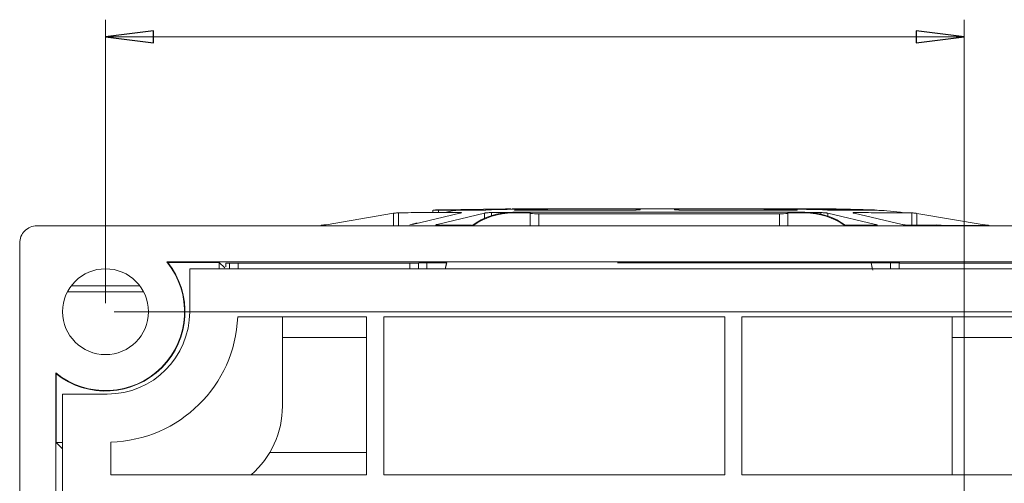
# Model space of a CAD drawing. Header units: millimetres. Extents: x -420 to 420, y -297 to 297.
# Tile 95 of 146: x 126 to 183, y -3 to 24. Entities that reach past the tile are written whole.
import ezdxf

# ---------------------------------------------------------------- set-up
doc = ezdxf.new("R2010")
doc.units = ezdxf.units.MM
doc.header["$MEASUREMENT"] = 0
doc.layers.add('layer 1', color=7, linetype='Continuous')

msp = doc.modelspace()

# ---------------------------------------------------------------- linework, layer by layer
at = {"layer": 'layer 1', "lineweight": 9}
for points in [[(130.9808, 7.4975), (130.9808, 7.4975), (130.9808, 24.0118), (130.9808, 24.0118)], [(180.9808, -160.5025), (180.9808, -160.5025), (180.9808, 24.0118), (180.9808, 24.0118)], [(130.9808, 23.0118), (130.9808, 23.0118), (130.9808, 23.0118), (130.9808, 23.0118)], [(130.9808, 23.0118), (130.9808, 23.0118), (180.9808, 23.0118), (180.9808, 23.0118)], [(180.9808, 23.0118), (180.9808, 23.0118), (180.9808, 23.0118), (180.9808, 23.0118)], [(143.8357, 12.0657), (143.8357, 12.0657), (147.7482, 12.7328), (147.7482, 12.7328)], [(147.7482, 11.9975), (147.7482, 11.9975), (147.7482, 12.7328), (147.7482, 12.7328)], [(148.0484, 12.7644), (148.0484, 12.7644), (148.0484, 11.9975), (148.0484, 11.9975)], [(151.6123, 12.7423), (151.6123, 12.7423), (148.8623, 12.078), (148.8623, 12.078)], [(150.0342, 12.9138), (150.0342, 12.9138), (150.0355, 12.9137), (150.0355, 12.9137)], [(150.0355, 12.9137), (150.0355, 12.9137), (150.0355, 12.7703), (150.0355, 12.7703)], [(150.0643, 12.9151), (150.0643, 12.9151), (150.0624, 12.9152), (150.0624, 12.9152)], [(153.0459, 12.7441), (153.0459, 12.7441), (150.2935, 12.0799), (150.2935, 12.0799)], [(150.3608, 12.9294), (150.3608, 12.9294), (154.294, 12.9937), (154.294, 12.9937)], [(150.3608, 12.9294), (150.3608, 12.9294), (150.3608, 12.7709), (150.3608, 12.7709)], [(151.6262, 12.7447), (151.6262, 12.7447), (151.6262, 12.7729), (151.6262, 12.7729)], [(154.7034, 12.7975), (153.8377, 12.7975), (152.9954, 12.5168), (152.3027, 11.9975)], [(154.7102, 12.7544), (153.8694, 12.7544), (153.0499, 12.4896), (152.3681, 11.9975)], [(152.9914, 12.9724), (152.9914, 12.9724), (154.2624, 12.9936), (154.2624, 12.9936)], [(153.0459, 12.4382), (153.0459, 12.4382), (153.0459, 12.7441), (153.0459, 12.7441)], [(156.2091, 12.9939), (156.2091, 12.9939), (153.448, 12.9325), (153.448, 12.9325)], [(153.4498, 12.7745), (153.4498, 12.7745), (154.5916, 12.7752), (154.5916, 12.7752)], [(153.4498, 12.7745), (153.4498, 12.7745), (153.4498, 12.5961), (153.4498, 12.5961)], [(154.7034, 12.7975), (154.7034, 12.7975), (154.7102, 12.7544), (154.7102, 12.7544)], [(171.7032, 12.7975), (171.7032, 12.7975), (154.7034, 12.7975), (154.7034, 12.7975)], [(155.7102, 12.7544), (155.7102, 12.7544), (154.7102, 12.7544), (154.7102, 12.7544)], [(157.6517, 12.994), (157.6517, 12.994), (154.884, 12.9332), (154.884, 12.9332)], [(155.7102, 12.7544), (155.7102, 12.7544), (155.7101, 11.9975), (155.7101, 11.9975)], [(155.7155, 12.7213), (155.7155, 12.7213), (155.7102, 12.7544), (155.7102, 12.7544)], [(155.7153, 11.9975), (155.7153, 11.9975), (155.7155, 12.7213), (155.7155, 12.7213)], [(155.7155, 12.7213), (155.8824, 12.7048), (156.0503, 12.6993), (156.2181, 12.7047)], [(156.2181, 12.7047), (156.2181, 12.7047), (156.2179, 11.9975), (156.2179, 11.9975)], [(170.2179, 12.7047), (170.2179, 12.7047), (156.2181, 12.7047), (156.2181, 12.7047)], [(162.0972, 12.9941), (162.0972, 12.9941), (162.1177, 12.9339), (162.1177, 12.9339)], [(164.097, 12.9941), (164.097, 12.9941), (164.1176, 12.9339), (164.1176, 12.9339)], [(168.3825, 12.9939), (168.3825, 12.9939), (171.1792, 12.932), (171.1792, 12.932)], [(169.9299, 12.9938), (169.9299, 12.9938), (172.7267, 12.9312), (172.7267, 12.9312)], [(170.2177, 11.9975), (170.2177, 11.9975), (170.2179, 12.7047), (170.2179, 12.7047)], [(170.2179, 12.7047), (170.3838, 12.6991), (170.55, 12.7046), (170.7152, 12.7213)], [(171.71, 12.7544), (171.71, 12.7544), (170.71, 12.7544), (170.71, 12.7544)], [(170.7152, 12.7213), (170.7152, 12.7213), (170.71, 12.7544), (170.71, 12.7544)], [(170.7152, 12.7213), (170.7152, 12.7213), (170.7151, 11.9975), (170.7151, 11.9975)], [(171.6789, 12.9935), (171.6789, 12.9935), (175.6121, 12.9275), (175.6121, 12.9275)], [(171.6896, 12.9934), (171.6896, 12.9934), (171.8184, 12.9912), (171.8184, 12.9912)], [(174.1036, 11.9975), (173.4111, 12.5168), (172.5688, 12.7976), (171.7032, 12.7975)], [(171.71, 12.7544), (171.71, 12.7544), (171.7032, 12.7975), (171.7032, 12.7975)], [(174.0518, 11.9975), (173.3702, 12.4896), (172.5508, 12.7545), (171.71, 12.7544)], [(171.8285, 12.7721), (171.8285, 12.7721), (172.6327, 12.7713), (172.6327, 12.7713)], [(172.6327, 12.6881), (172.6327, 12.6881), (172.6327, 12.7713), (172.6327, 12.7713)], [(173.0367, 12.7405), (173.0367, 12.7405), (175.8181, 12.0753), (175.8181, 12.0753)], [(173.0367, 12.7405), (173.0367, 12.7405), (173.0367, 12.5688), (173.0367, 12.5688)], [(174.5842, 12.7384), (174.5842, 12.7384), (177.3656, 12.0732), (177.3656, 12.0732)], [(177.9273, 12.0317), (177.9273, 12.0317), (177.9273, 12.7594), (177.9273, 12.7594)], [(178.2247, 12.7272), (178.2247, 12.7272), (182.1372, 12.0593), (182.1372, 12.0593)], [(178.2247, 12.7272), (178.2247, 12.7272), (178.2247, 12.0313), (178.2247, 12.0313)], [(149.1238, 12.1721), (149.1238, 12.1721), (148.6904, 12.0679), (148.6904, 12.0679)], [(180.0381, 11.9976), (180.0381, 11.9976), (179.3445, 12.0556), (179.3445, 12.0556)], [(182.1372, 11.9975), (182.1372, 11.9975), (182.1372, 12.0593), (182.1372, 12.0593)], [(126.9808, 11.9975), (126.9808, 11.9975), (189.9808, 11.9975), (189.9808, 11.9975)], [(143.5141, 12.0249), (143.5141, 12.0249), (143.5146, 12.0248), (143.5146, 12.0248)], [(143.5381, 12.0269), (143.5381, 12.0269), (143.5373, 12.0269), (143.5373, 12.0269)], [(150.3118, 12.0373), (150.3118, 12.0373), (152.2831, 12.0378), (152.2831, 12.0378)], [(174.0714, 12.0348), (174.0714, 12.0348), (175.8044, 12.0338), (175.8044, 12.0338)], [(125.9808, -164.0025), (125.9808, -164.0025), (125.9808, 10.9975), (125.9808, 10.9975)], [(134.5516, 9.8975), (134.5516, 9.8975), (188.8808, 9.8975), (188.8808, 9.8975)], [(134.604, 9.8724), (134.604, 9.8724), (134.5516, 9.8975), (134.5516, 9.8975)], [(137.606, 9.8724), (137.606, 9.8724), (134.604, 9.8724), (134.604, 9.8724)], [(137.9244, 9.5539), (137.9244, 9.5539), (137.606, 9.8724), (137.606, 9.8724)], [(137.606, 9.4975), (137.606, 9.4975), (137.606, 9.8724), (137.606, 9.8724)], [(149.2308, 9.8336), (149.2308, 9.8336), (137.9808, 9.8336), (137.9808, 9.8336)], [(137.9808, 9.8336), (137.9808, 9.8336), (137.9808, 9.6104), (137.9808, 9.6104)], [(138.2015, 9.4975), (138.2015, 9.4975), (138.2015, 9.8336), (138.2015, 9.8336)], [(138.7041, 9.8336), (138.7041, 9.8336), (138.7041, 9.4975), (138.7041, 9.4975)], [(148.704, 9.4975), (148.704, 9.4975), (148.704, 9.8336), (148.704, 9.8336)], [(149.2013, 9.8336), (149.2013, 9.8336), (149.2013, 9.4975), (149.2013, 9.4975)], [(149.2308, 9.8336), (149.2308, 9.8336), (149.2308, 9.8389), (149.2308, 9.8389)], [(149.2308, 9.8389), (149.2308, 9.8389), (150.8584, 9.8389), (150.8584, 9.8389)], [(149.6935, 9.8389), (149.6935, 9.8389), (149.6935, 9.4975), (149.6935, 9.4975)], [(160.789, 9.8389), (160.789, 9.8389), (177.2308, 9.8389), (177.2308, 9.8389)], [(176.6931, 9.4975), (176.6931, 9.4975), (176.6931, 9.8389), (176.6931, 9.8389)], [(177.1957, 9.8389), (177.1957, 9.8389), (177.1957, 9.4975), (177.1957, 9.4975)], [(177.2036, 9.4975), (177.2036, 9.4975), (177.2036, 9.8389), (177.2036, 9.8389)], [(177.2308, 9.8389), (177.2308, 9.8389), (177.2308, 9.8336), (177.2308, 9.8336)], [(188.4808, 9.8336), (188.4808, 9.8336), (177.2308, 9.8336), (177.2308, 9.8336)], [(135.8808, 6.9975), (135.8808, 6.9975), (135.8808, 9.4975), (135.8808, 9.4975)], [(188.6808, 9.4975), (188.6808, 9.4975), (135.8808, 9.4975), (135.8808, 9.4975)], [(133.1956, 8.1572), (133.1956, 8.1572), (128.7661, 8.1572), (128.7661, 8.1572)], [(128.9808, 8.4975), (128.9808, 8.4975), (132.9808, 8.4975), (132.9808, 8.4975)], [(131.0808, 2.1975), (133.7318, 2.1975), (135.8808, 4.3465), (135.8808, 6.9975)], [(131.4808, 6.9975), (131.4808, 6.9975), (213.9808, 6.9975), (213.9808, 6.9975)], [(131.2808, -0.5999), (135.2828, -0.4945), (138.5169, 2.6973), (138.6749, 6.6975)], [(146.1808, 6.6975), (146.1808, 6.6975), (138.6749, 6.6975), (138.6749, 6.6975)], [(141.2808, 6.6975), (141.2808, 6.6975), (141.2808, 1.4975), (141.2808, 1.4975)], [(146.1808, 6.6975), (146.1808, 6.6975), (146.1808, -2.5025), (146.1808, -2.5025)], [(167.0369, 6.6975), (167.0369, 6.6975), (147.1808, 6.6975), (147.1808, 6.6975)], [(147.1808, 6.6975), (147.1808, 6.6975), (147.1808, -2.5025), (147.1808, -2.5025)], [(167.0369, -2.5025), (167.0369, -2.5025), (167.0369, 6.6975), (167.0369, 6.6975)], [(185.8808, 6.6975), (185.8808, 6.6975), (168.0369, 6.6975), (168.0369, 6.6975)], [(168.0369, -2.5025), (168.0369, -2.5025), (168.0369, 6.6975), (168.0369, 6.6975)], [(180.2808, -2.5025), (180.2808, -2.5025), (180.2808, 6.6975), (180.2808, 6.6975)], [(141.2808, 5.4975), (141.2808, 5.4975), (146.1808, 5.4975), (146.1808, 5.4975)], [(180.2808, 5.4975), (180.2808, 5.4975), (185.8808, 5.4975), (185.8808, 5.4975)], [(128.0808, -17.0025), (128.0808, -17.0025), (128.0808, 3.4268), (128.0808, 3.4268)], [(128.0808, 3.4268), (128.0808, 3.4268), (128.106, 3.3744), (128.106, 3.3744)], [(128.106, 3.3744), (128.106, 3.3744), (128.106, -0.6276), (128.106, -0.6276)], [(128.4808, 2.1975), (128.4808, 2.1975), (131.0808, 2.1975), (131.0808, 2.1975)], [(128.4808, 2.1975), (128.4808, 2.1975), (128.4808, -162.5025), (128.4808, -162.5025)], [(139.4579, -2.5025), (140.6159, -1.4959), (141.2808, -0.0368), (141.2808, 1.4975)], [(128.106, -0.6276), (128.106, -0.6276), (128.4808, -1.0025), (128.4808, -1.0025)], [(128.106, -0.6276), (128.106, -0.6276), (128.4808, -0.6276), (128.4808, -0.6276)], [(131.2808, -0.5999), (131.2808, -0.5999), (131.2808, -2.5025), (131.2808, -2.5025)], [(140.543, -1.2), (140.543, -1.2), (146.1808, -1.2), (146.1808, -1.2)], [(146.1808, -2.5025), (146.1808, -2.5025), (131.2808, -2.5025), (131.2808, -2.5025)], [(167.0369, -2.5025), (167.0369, -2.5025), (147.1808, -2.5025), (147.1808, -2.5025)], [(185.8808, -2.5025), (185.8808, -2.5025), (168.0369, -2.5025), (168.0369, -2.5025)]]:
    msp.add_open_spline(points, degree=3, dxfattribs=at)
at = {"layer": 'layer 1'}
for points in [[(133.7808, 23.3618), (133.7808, 23.3618), (133.7808, 22.6618), (133.7808, 22.6618), (133.7808, 22.6618), (133.7808, 22.6618), (130.9808, 23.0118), (130.9808, 23.0118), (130.9808, 23.0118), (130.9808, 23.0118), (133.7808, 23.3618), (133.7808, 23.3618)], [(178.1808, 22.6618), (178.1808, 22.6618), (178.1808, 23.3618), (178.1808, 23.3618), (178.1808, 23.3618), (178.1808, 23.3618), (180.9808, 23.0118), (180.9808, 23.0118), (180.9808, 23.0118), (180.9808, 23.0118), (178.1808, 22.6618), (178.1808, 22.6618)]]:
    msp.add_open_spline(points, degree=3, knots=[0, 0, 0, 0, 0.25, 0.25, 0.25, 0.25, 0.5, 0.5, 0.5, 0.5, 1, 1, 1, 1], dxfattribs=at)
at = {"layer": 'layer 1', "lineweight": 9}
for points, knots in [([(133.7808, 23.3618), (133.7808, 23.3618), (133.7808, 22.6618), (133.7808, 22.6618), (133.7808, 22.6618), (133.7808, 22.6618), (130.9808, 23.0118), (130.9808, 23.0118)], [0, 0, 0, 0, 0.3333333, 0.3333333, 0.3333333, 0.3333333, 1, 1, 1, 1]), ([(178.1808, 22.6618), (178.1808, 22.6618), (178.1808, 23.3618), (178.1808, 23.3618), (178.1808, 23.3618), (178.1808, 23.3618), (180.9808, 23.0118), (180.9808, 23.0118)], [0, 0, 0, 0, 0.3333333, 0.3333333, 0.3333333, 0.3333333, 1, 1, 1, 1]), ([(147.7482, 12.7328), (147.7695, 12.7352), (147.7907, 12.7376), (147.8116, 12.7399), (147.8116, 12.7399), (147.8316, 12.742), (147.8512, 12.7441), (147.87, 12.746), (147.87, 12.746), (147.9052, 12.7497), (147.9374, 12.7529), (147.9647, 12.7557), (147.9647, 12.7557), (147.9897, 12.7583), (148.0105, 12.7605), (148.0239, 12.7619), (148.0239, 12.7619), (148.0362, 12.7631), (148.0423, 12.7638), (148.0484, 12.7644)], [0, 0, 0, 0, 0.1666667, 0.1666667, 0.1666667, 0.1666667, 0.3333333, 0.3333333, 0.3333333, 0.3333333, 0.5, 0.5, 0.5, 0.5, 0.6666667, 0.6666667, 0.6666667, 0.6666667, 1, 1, 1, 1]), ([(148.0484, 12.7644), (148.1555, 12.7651), (148.2627, 12.7659), (148.4443, 12.7666), (148.4443, 12.7666), (148.626, 12.7673), (148.8821, 12.768), (149.1856, 12.7687), (149.1856, 12.7687), (149.4892, 12.7694), (149.8401, 12.7701), (150.2547, 12.7708), (150.2547, 12.7708), (150.6694, 12.7715), (151.1478, 12.7722), (151.6262, 12.7729)], [0, 0, 0, 0, 0.2, 0.2, 0.2, 0.2, 0.4, 0.4, 0.4, 0.4, 0.6, 0.6, 0.6, 0.6, 1, 1, 1, 1]), ([(150.0624, 12.9152), (150.0667, 12.9164), (150.071, 12.9176), (150.0846, 12.9188), (150.0846, 12.9188), (150.0982, 12.92), (150.1212, 12.9211), (150.1491, 12.9223), (150.1491, 12.9223), (150.1771, 12.9235), (150.21, 12.9247), (150.2461, 12.9259), (150.2461, 12.9259), (150.2822, 12.9271), (150.3215, 12.9283), (150.3608, 12.9294)], [0, 0, 0, 0, 0.2, 0.2, 0.2, 0.2, 0.4, 0.4, 0.4, 0.4, 0.6, 0.6, 0.6, 0.6, 1, 1, 1, 1]), ([(150.0643, 12.9151), (150.1619, 12.9154), (150.2595, 12.9157), (150.4145, 12.916), (150.4145, 12.916), (150.5696, 12.9163), (150.782, 12.9166), (151.0309, 12.9169), (151.0309, 12.9169), (151.2799, 12.9172), (151.5654, 12.9175), (151.9004, 12.9178), (151.9004, 12.9178), (152.2354, 12.9181), (152.62, 12.9183), (153.0045, 12.9186)], [0, 0, 0, 0, 0.2, 0.2, 0.2, 0.2, 0.4, 0.4, 0.4, 0.4, 0.6, 0.6, 0.6, 0.6, 1, 1, 1, 1]), ([(151.6122, 12.9153), (151.5734, 12.9135), (151.5345, 12.9117), (151.4969, 12.9093), (151.4969, 12.9093), (151.1942, 12.89), (150.9683, 12.8308), (150.7425, 12.7715)], [0, 0, 0, 0, 0.3333333, 0.3333333, 0.3333333, 0.3333333, 1, 1, 1, 1]), ([(151.6262, 12.7729), (151.6451, 12.7723), (151.6641, 12.7717), (151.677, 12.7705), (151.677, 12.7705), (151.6912, 12.7692), (151.6982, 12.7671), (151.699, 12.7646), (151.699, 12.7646), (151.6998, 12.7619), (151.6933, 12.7587), (151.6799, 12.7552), (151.6799, 12.7552), (151.6727, 12.7533), (151.6636, 12.7513), (151.6523, 12.7492), (151.6523, 12.7492), (151.6405, 12.747), (151.6264, 12.7446), (151.6123, 12.7423)], [0, 0, 0, 0, 0.1666667, 0.1666667, 0.1666667, 0.1666667, 0.3333333, 0.3333333, 0.3333333, 0.3333333, 0.5, 0.5, 0.5, 0.5, 0.6666667, 0.6666667, 0.6666667, 0.6666667, 1, 1, 1, 1]), ([(153.448, 12.9325), (153.4324, 12.9319), (153.4169, 12.9313), (153.3998, 12.9308), (153.3998, 12.9308), (153.3826, 12.9302), (153.3639, 12.9296), (153.3444, 12.929), (153.3444, 12.929), (153.325, 12.9285), (153.3048, 12.9279), (153.2843, 12.9273), (153.2843, 12.9273), (153.2638, 12.9267), (153.2429, 12.9261), (153.2221, 12.9256), (153.2221, 12.9256), (153.2013, 12.925), (153.1806, 12.9244), (153.1604, 12.9238), (153.1604, 12.9238), (153.1403, 12.9233), (153.1207, 12.9227), (153.102, 12.9221), (153.102, 12.9221), (153.0832, 12.9215), (153.0653, 12.9209), (153.0492, 12.9204), (153.0492, 12.9204), (153.0331, 12.9198), (153.0188, 12.9192), (153.0045, 12.9186)], [0, 0, 0, 0, 0.1111111, 0.1111111, 0.1111111, 0.1111111, 0.2222222, 0.2222222, 0.2222222, 0.2222222, 0.3333333, 0.3333333, 0.3333333, 0.3333333, 0.4444444, 0.4444444, 0.4444444, 0.4444444, 0.5555556, 0.5555556, 0.5555556, 0.5555556, 0.6666667, 0.6666667, 0.6666667, 0.6666667, 0.7777778, 0.7777778, 0.7777778, 0.7777778, 1, 1, 1, 1]), ([(153.0459, 12.7441), (153.0618, 12.7464), (153.0776, 12.7487), (153.0952, 12.7509), (153.0952, 12.7509), (153.112, 12.753), (153.1304, 12.755), (153.1496, 12.7568), (153.1496, 12.7568), (153.1854, 12.7604), (153.2239, 12.7635), (153.2626, 12.7662), (153.2626, 12.7662), (153.2982, 12.7686), (153.3339, 12.7707), (153.3664, 12.7721), (153.3664, 12.7721), (153.396, 12.7733), (153.4229, 12.7739), (153.4498, 12.7745)], [0, 0, 0, 0, 0.1666667, 0.1666667, 0.1666667, 0.1666667, 0.3333333, 0.3333333, 0.3333333, 0.3333333, 0.5, 0.5, 0.5, 0.5, 0.6666667, 0.6666667, 0.6666667, 0.6666667, 1, 1, 1, 1]), ([(154.294, 12.9937), (154.3294, 12.9938), (154.3648, 12.9938), (154.3979, 12.9939), (154.3979, 12.9939), (154.4311, 12.994), (154.462, 12.994), (154.4893, 12.9941), (154.4893, 12.9941), (154.5165, 12.9942), (154.5401, 12.9942), (154.5566, 12.9943), (154.5566, 12.9943), (154.573, 12.9944), (154.5823, 12.9945), (154.5916, 12.9945)], [0, 0, 0, 0, 0.2, 0.2, 0.2, 0.2, 0.4, 0.4, 0.4, 0.4, 0.6, 0.6, 0.6, 0.6, 1, 1, 1, 1]), ([(154.6666, 12.9945), (154.8051, 12.9946), (154.9436, 12.9946), (155.1777, 12.9946), (155.1777, 12.9946), (155.446, 12.9946), (155.84, 12.9947), (156.2339, 12.9947)], [0, 0, 0, 0, 0.3333333, 0.3333333, 0.3333333, 0.3333333, 1, 1, 1, 1]), ([(154.7973, 12.9243), (154.7983, 12.925), (154.7993, 12.9258), (154.8027, 12.9265), (154.8027, 12.9265), (154.8062, 12.9273), (154.8121, 12.928), (154.8195, 12.9288), (154.8195, 12.9288), (154.827, 12.9295), (154.836, 12.9303), (154.847, 12.931), (154.847, 12.931), (154.858, 12.9317), (154.871, 12.9325), (154.884, 12.9332)], [0, 0, 0, 0, 0.2, 0.2, 0.2, 0.2, 0.4, 0.4, 0.4, 0.4, 0.6, 0.6, 0.6, 0.6, 1, 1, 1, 1]), ([(154.9111, 12.9195), (154.8952, 12.9196), (154.8793, 12.9196), (154.8656, 12.9198), (154.8656, 12.9198), (154.8514, 12.92), (154.8395, 12.9203), (154.8295, 12.9207), (154.8295, 12.9207), (154.8192, 12.9212), (154.8109, 12.9216), (154.8059, 12.9222), (154.8059, 12.9222), (154.8007, 12.9228), (154.799, 12.9236), (154.7973, 12.9243)], [0, 0, 0, 0, 0.2, 0.2, 0.2, 0.2, 0.4, 0.4, 0.4, 0.4, 0.6, 0.6, 0.6, 0.6, 1, 1, 1, 1]), ([(171.2879, 12.9944), (170.2072, 12.9957), (169.1265, 12.9969), (168.021, 12.9974), (168.021, 12.9974), (166.8644, 12.9979), (165.6808, 12.9976), (164.5024, 12.9975), (164.5024, 12.9975), (163.2829, 12.9974), (162.0691, 12.9975), (160.8646, 12.9975), (160.8646, 12.9975), (160.2412, 12.9975), (159.6202, 12.9975), (159.022, 12.9975), (159.022, 12.9975), (158.4176, 12.9975), (157.8363, 12.9974), (157.2812, 12.9974), (157.2812, 12.9974), (156.6988, 12.9974), (156.1452, 12.9975), (155.6582, 12.9966), (155.6582, 12.9966), (155.395, 12.9961), (155.1512, 12.9953), (154.9075, 12.9946)], [0, 0, 0, 0, 0.125, 0.125, 0.125, 0.125, 0.25, 0.25, 0.25, 0.25, 0.375, 0.375, 0.375, 0.375, 0.5, 0.5, 0.5, 0.5, 0.625, 0.625, 0.625, 0.625, 0.75, 0.75, 0.75, 0.75, 1, 1, 1, 1]), ([(154.9111, 12.9195), (155.4182, 12.9196), (155.9253, 12.9196), (156.4628, 12.9197), (156.4628, 12.9197), (157.0002, 12.9198), (157.568, 12.9199), (158.1503, 12.9199), (158.1503, 12.9199), (158.7327, 12.92), (159.3295, 12.9201), (159.9386, 12.9202), (159.9386, 12.9202), (160.5477, 12.9202), (161.169, 12.9203), (161.7903, 12.9204)], [0, 0, 0, 0, 0.2, 0.2, 0.2, 0.2, 0.4, 0.4, 0.4, 0.4, 0.6, 0.6, 0.6, 0.6, 1, 1, 1, 1]), ([(156.2339, 12.9947), (156.2528, 12.9946), (156.2717, 12.9946), (156.2828, 12.9945), (156.2828, 12.9945), (156.294, 12.9944), (156.2975, 12.9944), (156.2952, 12.9943), (156.2952, 12.9943), (156.2929, 12.9942), (156.2849, 12.9942), (156.2695, 12.9941), (156.2695, 12.9941), (156.2542, 12.9941), (156.2316, 12.994), (156.2091, 12.9939)], [0, 0, 0, 0, 0.2, 0.2, 0.2, 0.2, 0.4, 0.4, 0.4, 0.4, 0.6, 0.6, 0.6, 0.6, 1, 1, 1, 1]), ([(157.6517, 12.994), (157.6791, 12.9941), (157.7065, 12.9941), (157.7377, 12.9942), (157.7377, 12.9942), (157.7689, 12.9943), (157.8039, 12.9943), (157.8394, 12.9944), (157.8394, 12.9944), (157.8749, 12.9945), (157.9109, 12.9945), (157.9443, 12.9946), (157.9443, 12.9946), (157.9776, 12.9946), (158.0085, 12.9947), (158.0393, 12.9948)], [0, 0, 0, 0, 0.2, 0.2, 0.2, 0.2, 0.4, 0.4, 0.4, 0.4, 0.6, 0.6, 0.6, 0.6, 1, 1, 1, 1]), ([(158.0393, 12.9948), (158.6264, 12.9948), (159.2135, 12.9948), (159.8465, 12.9948), (159.8465, 12.9948), (160.4796, 12.9948), (161.1586, 12.9948), (161.8375, 12.9948)], [0, 0, 0, 0, 0.3333333, 0.3333333, 0.3333333, 0.3333333, 1, 1, 1, 1]), ([(162.1177, 12.9339), (162.1166, 12.9333), (162.1154, 12.9328), (162.1116, 12.9322), (162.1116, 12.9322), (162.1077, 12.9317), (162.1011, 12.9311), (162.0927, 12.9305), (162.0927, 12.9305), (162.0842, 12.93), (162.074, 12.9294), (162.0619, 12.9288), (162.0619, 12.9288), (162.0498, 12.9283), (162.0359, 12.9277), (162.0205, 12.9272), (162.0205, 12.9272), (162.0051, 12.9266), (161.9883, 12.926), (161.9704, 12.9255), (161.9704, 12.9255), (161.9524, 12.9249), (161.9334, 12.9243), (161.9136, 12.9238), (161.9136, 12.9238), (161.8938, 12.9232), (161.8734, 12.9226), (161.8527, 12.9221), (161.8527, 12.9221), (161.832, 12.9215), (161.8111, 12.921), (161.7903, 12.9204)], [0, 0, 0, 0, 0.1111111, 0.1111111, 0.1111111, 0.1111111, 0.2222222, 0.2222222, 0.2222222, 0.2222222, 0.3333333, 0.3333333, 0.3333333, 0.3333333, 0.4444444, 0.4444444, 0.4444444, 0.4444444, 0.5555556, 0.5555556, 0.5555556, 0.5555556, 0.6666667, 0.6666667, 0.6666667, 0.6666667, 0.7777778, 0.7777778, 0.7777778, 0.7777778, 1, 1, 1, 1]), ([(161.8375, 12.9948), (161.8725, 12.9947), (161.9075, 12.9947), (161.9391, 12.9946), (161.9391, 12.9946), (161.9706, 12.9946), (161.9988, 12.9945), (162.0226, 12.9944), (162.0226, 12.9944), (162.0464, 12.9944), (162.0659, 12.9943), (162.0776, 12.9942), (162.0776, 12.9942), (162.0894, 12.9942), (162.0933, 12.9941), (162.0972, 12.9941)], [0, 0, 0, 0, 0.2, 0.2, 0.2, 0.2, 0.4, 0.4, 0.4, 0.4, 0.6, 0.6, 0.6, 0.6, 1, 1, 1, 1]), ([(164.097, 12.9941), (164.1005, 12.9941), (164.104, 12.9942), (164.1151, 12.9942), (164.1151, 12.9942), (164.1262, 12.9943), (164.1449, 12.9944), (164.168, 12.9944), (164.168, 12.9944), (164.191, 12.9945), (164.2184, 12.9945), (164.2492, 12.9946), (164.2492, 12.9946), (164.2801, 12.9947), (164.3144, 12.9947), (164.3488, 12.9948)], [0, 0, 0, 0, 0.2, 0.2, 0.2, 0.2, 0.4, 0.4, 0.4, 0.4, 0.6, 0.6, 0.6, 0.6, 1, 1, 1, 1]), ([(164.4516, 12.9202), (164.4306, 12.9207), (164.4096, 12.9213), (164.3887, 12.9219), (164.3887, 12.9219), (164.3679, 12.9225), (164.3472, 12.923), (164.3272, 12.9236), (164.3272, 12.9236), (164.3071, 12.9242), (164.2878, 12.9247), (164.2696, 12.9253), (164.2696, 12.9253), (164.2513, 12.9259), (164.2342, 12.9265), (164.2185, 12.927), (164.2185, 12.927), (164.2027, 12.9276), (164.1885, 12.9282), (164.1761, 12.9287), (164.1761, 12.9287), (164.1637, 12.9293), (164.1531, 12.9299), (164.1443, 12.9305), (164.1443, 12.9305), (164.1356, 12.931), (164.1287, 12.9316), (164.1245, 12.9322), (164.1245, 12.9322), (164.1204, 12.9327), (164.119, 12.9333), (164.1176, 12.9339)], [0, 0, 0, 0, 0.1111111, 0.1111111, 0.1111111, 0.1111111, 0.2222222, 0.2222222, 0.2222222, 0.2222222, 0.3333333, 0.3333333, 0.3333333, 0.3333333, 0.4444444, 0.4444444, 0.4444444, 0.4444444, 0.5555556, 0.5555556, 0.5555556, 0.5555556, 0.6666667, 0.6666667, 0.6666667, 0.6666667, 0.7777778, 0.7777778, 0.7777778, 0.7777778, 1, 1, 1, 1]), ([(164.3488, 12.9948), (165.0013, 12.9948), (165.6539, 12.9948), (166.2615, 12.9947), (166.2615, 12.9947), (166.8691, 12.9947), (167.4318, 12.9947), (167.9945, 12.9947)], [0, 0, 0, 0, 0.3333333, 0.3333333, 0.3333333, 0.3333333, 1, 1, 1, 1]), ([(164.4516, 12.9202), (165.059, 12.92), (165.6664, 12.9198), (166.261, 12.9197), (166.261, 12.9197), (166.8556, 12.9195), (167.4374, 12.9193), (168.0046, 12.9192), (168.0046, 12.9192), (168.5719, 12.919), (169.1246, 12.9188), (169.6476, 12.9186), (169.6476, 12.9186), (170.1705, 12.9185), (170.6637, 12.9183), (171.1569, 12.9181)], [0, 0, 0, 0, 0.2, 0.2, 0.2, 0.2, 0.4, 0.4, 0.4, 0.4, 0.6, 0.6, 0.6, 0.6, 1, 1, 1, 1]), ([(167.9945, 12.9947), (168.0252, 12.9946), (168.0558, 12.9946), (168.0891, 12.9945), (168.0891, 12.9945), (168.1224, 12.9944), (168.1583, 12.9944), (168.1938, 12.9943), (168.1938, 12.9943), (168.2293, 12.9942), (168.2644, 12.9942), (168.2958, 12.9941), (168.2958, 12.9941), (168.3272, 12.994), (168.3548, 12.994), (168.3825, 12.9939)], [0, 0, 0, 0, 0.2, 0.2, 0.2, 0.2, 0.4, 0.4, 0.4, 0.4, 0.6, 0.6, 0.6, 0.6, 1, 1, 1, 1]), ([(169.841, 12.9944), (169.8433, 12.9945), (169.8457, 12.9945), (169.855, 12.9945), (169.855, 12.9945), (169.8644, 12.9945), (169.8806, 12.9946), (169.8969, 12.9946)], [0, 0, 0, 0, 0.3333333, 0.3333333, 0.3333333, 0.3333333, 1, 1, 1, 1]), ([(169.9299, 12.9938), (169.9168, 12.9939), (169.9036, 12.9939), (169.8924, 12.994), (169.8924, 12.994), (169.8812, 12.994), (169.872, 12.9941), (169.8644, 12.9941), (169.8644, 12.9941), (169.8568, 12.9942), (169.8507, 12.9942), (169.847, 12.9943), (169.847, 12.9943), (169.8434, 12.9943), (169.8422, 12.9944), (169.841, 12.9944)], [0, 0, 0, 0, 0.2, 0.2, 0.2, 0.2, 0.4, 0.4, 0.4, 0.4, 0.6, 0.6, 0.6, 0.6, 1, 1, 1, 1]), ([(169.8969, 12.9946), (170.2526, 12.9946), (170.6083, 12.9945), (170.8561, 12.9945), (170.8561, 12.9945), (171.104, 12.9945), (171.2439, 12.9944), (171.3839, 12.9944)], [0, 0, 0, 0, 0.3333333, 0.3333333, 0.3333333, 0.3333333, 1, 1, 1, 1]), ([(171.1792, 12.932), (171.1933, 12.9315), (171.2073, 12.9309), (171.2191, 12.9303), (171.2191, 12.9303), (171.2308, 12.9297), (171.2403, 12.9292), (171.2479, 12.9286), (171.2479, 12.9286), (171.2554, 12.928), (171.261, 12.9274), (171.2644, 12.9268), (171.2644, 12.9268), (171.2677, 12.9263), (171.2689, 12.9257), (171.2678, 12.9251), (171.2678, 12.9251), (171.2668, 12.9245), (171.2635, 12.9239), (171.2581, 12.9234), (171.2581, 12.9234), (171.2527, 12.9228), (171.2451, 12.9222), (171.2356, 12.9216), (171.2356, 12.9216), (171.2262, 12.921), (171.2148, 12.9205), (171.2014, 12.9199), (171.2014, 12.9199), (171.188, 12.9193), (171.1724, 12.9187), (171.1569, 12.9181)], [0, 0, 0, 0, 0.1111111, 0.1111111, 0.1111111, 0.1111111, 0.2222222, 0.2222222, 0.2222222, 0.2222222, 0.3333333, 0.3333333, 0.3333333, 0.3333333, 0.4444444, 0.4444444, 0.4444444, 0.4444444, 0.5555556, 0.5555556, 0.5555556, 0.5555556, 0.6666667, 0.6666667, 0.6666667, 0.6666667, 0.7777778, 0.7777778, 0.7777778, 0.7777778, 1, 1, 1, 1]), ([(171.3839, 12.9944), (171.3928, 12.9943), (171.4018, 12.9942), (171.4179, 12.9942), (171.4179, 12.9942), (171.434, 12.9941), (171.4574, 12.994), (171.4844, 12.994), (171.4844, 12.994), (171.5114, 12.9939), (171.5421, 12.9938), (171.5751, 12.9937), (171.5751, 12.9937), (171.6082, 12.9937), (171.6435, 12.9936), (171.6789, 12.9935)], [0, 0, 0, 0, 0.2, 0.2, 0.2, 0.2, 0.4, 0.4, 0.4, 0.4, 0.6, 0.6, 0.6, 0.6, 1, 1, 1, 1]), ([(175.099, 12.9435), (174.8594, 12.9517), (174.6199, 12.96), (174.3684, 12.9663), (174.3684, 12.9663), (173.9391, 12.9771), (173.4751, 12.9823), (172.9986, 12.9859), (172.9986, 12.9859), (172.559, 12.9892), (172.1088, 12.9911), (171.6586, 12.993)], [0, 0, 0, 0, 0.25, 0.25, 0.25, 0.25, 0.5, 0.5, 0.5, 0.5, 1, 1, 1, 1]), ([(172.6327, 12.7713), (172.6593, 12.7707), (172.686, 12.7701), (172.7154, 12.7689), (172.7154, 12.7689), (172.7478, 12.7675), (172.7835, 12.7654), (172.819, 12.7629), (172.819, 12.7629), (172.8577, 12.7602), (172.8963, 12.757), (172.9323, 12.7534), (172.9323, 12.7534), (172.9515, 12.7515), (172.97, 12.7495), (172.987, 12.7474), (172.987, 12.7474), (173.0047, 12.7452), (173.0207, 12.7429), (173.0367, 12.7405)], [0, 0, 0, 0, 0.1666667, 0.1666667, 0.1666667, 0.1666667, 0.3333333, 0.3333333, 0.3333333, 0.3333333, 0.5, 0.5, 0.5, 0.5, 0.6666667, 0.6666667, 0.6666667, 0.6666667, 1, 1, 1, 1]), ([(173.1729, 12.9169), (173.1589, 12.9175), (173.1448, 12.9181), (173.1289, 12.9187), (173.1289, 12.9187), (173.113, 12.9193), (173.0952, 12.9199), (173.0765, 12.9205), (173.0765, 12.9205), (173.0578, 12.9211), (173.0382, 12.9216), (173.0179, 12.9222), (173.0179, 12.9222), (172.9977, 12.9228), (172.9768, 12.9234), (172.9559, 12.924), (172.9559, 12.924), (172.9349, 12.9246), (172.9137, 12.9252), (172.893, 12.9258), (172.893, 12.9258), (172.8722, 12.9264), (172.8518, 12.927), (172.8321, 12.9276), (172.8321, 12.9276), (172.8124, 12.9282), (172.7933, 12.9288), (172.7758, 12.9294), (172.7758, 12.9294), (172.7584, 12.93), (172.7425, 12.9306), (172.7267, 12.9312)], [0, 0, 0, 0, 0.1111111, 0.1111111, 0.1111111, 0.1111111, 0.2222222, 0.2222222, 0.2222222, 0.2222222, 0.3333333, 0.3333333, 0.3333333, 0.3333333, 0.4444444, 0.4444444, 0.4444444, 0.4444444, 0.5555556, 0.5555556, 0.5555556, 0.5555556, 0.6666667, 0.6666667, 0.6666667, 0.6666667, 0.7777778, 0.7777778, 0.7777778, 0.7777778, 1, 1, 1, 1]), ([(173.1729, 12.9169), (173.5348, 12.9165), (173.8966, 12.9162), (174.2104, 12.9159), (174.2104, 12.9159), (174.5243, 12.9156), (174.7902, 12.9152), (175.0228, 12.9149), (175.0228, 12.9149), (175.2555, 12.9146), (175.455, 12.9142), (175.5939, 12.9139), (175.5939, 12.9139), (175.7065, 12.9136), (175.7793, 12.9134), (175.852, 12.9131)], [0, 0, 0, 0, 0.2, 0.2, 0.2, 0.2, 0.4, 0.4, 0.4, 0.4, 0.6, 0.6, 0.6, 0.6, 1, 1, 1, 1]), ([(174.4952, 12.7615), (174.4983, 12.7637), (174.5014, 12.7658), (174.5132, 12.7671), (174.5132, 12.7671), (174.5246, 12.7683), (174.5441, 12.7686), (174.5635, 12.7689)], [0, 0, 0, 0, 0.3333333, 0.3333333, 0.3333333, 0.3333333, 1, 1, 1, 1]), ([(174.5842, 12.7384), (174.5692, 12.741), (174.5543, 12.7436), (174.5418, 12.746), (174.5418, 12.746), (174.5304, 12.7483), (174.521, 12.7504), (174.5143, 12.7524), (174.5143, 12.7524), (174.5028, 12.7558), (174.499, 12.7586), (174.4952, 12.7615)], [0, 0, 0, 0, 0.25, 0.25, 0.25, 0.25, 0.5, 0.5, 0.5, 0.5, 1, 1, 1, 1]), ([(174.5635, 12.7689), (175.0182, 12.7681), (175.4728, 12.7673), (175.8656, 12.7665), (175.8656, 12.7665), (176.2583, 12.7658), (176.5892, 12.765), (176.8743, 12.7642), (176.8743, 12.7642), (177.1595, 12.7634), (177.399, 12.7626), (177.5668, 12.7618), (177.5668, 12.7618), (177.7347, 12.761), (177.831, 12.7602), (177.9273, 12.7594)], [0, 0, 0, 0, 0.2, 0.2, 0.2, 0.2, 0.4, 0.4, 0.4, 0.4, 0.6, 0.6, 0.6, 0.6, 1, 1, 1, 1]), ([(175.6121, 12.9275), (175.6331, 12.9269), (175.6541, 12.9263), (175.6746, 12.9257), (175.6746, 12.9257), (175.6952, 12.9251), (175.7153, 12.9245), (175.7345, 12.9239), (175.7345, 12.9239), (175.7537, 12.9233), (175.772, 12.9227), (175.789, 12.9221), (175.789, 12.9221), (175.8061, 12.9214), (175.8218, 12.9208), (175.8359, 12.9202), (175.8359, 12.9202), (175.85, 12.9196), (175.8625, 12.919), (175.873, 12.9184), (175.873, 12.9184), (175.8835, 12.9178), (175.8921, 12.9172), (175.8987, 12.9166), (175.8987, 12.9166), (175.9054, 12.916), (175.91, 12.9154), (175.9119, 12.9147), (175.9119, 12.9147), (175.9138, 12.9141), (175.913, 12.9135), (175.9121, 12.9129)], [0, 0, 0, 0, 0.1111111, 0.1111111, 0.1111111, 0.1111111, 0.2222222, 0.2222222, 0.2222222, 0.2222222, 0.3333333, 0.3333333, 0.3333333, 0.3333333, 0.4444444, 0.4444444, 0.4444444, 0.4444444, 0.5555556, 0.5555556, 0.5555556, 0.5555556, 0.6666667, 0.6666667, 0.6666667, 0.6666667, 0.7777778, 0.7777778, 0.7777778, 0.7777778, 1, 1, 1, 1]), ([(177.424, 12.7614), (177.3585, 12.7737), (177.2931, 12.786), (177.2181, 12.7976), (177.2181, 12.7976), (177.0255, 12.8276), (176.7698, 12.8533), (176.478, 12.8738), (176.478, 12.8738), (176.2803, 12.8878), (176.0661, 12.8993), (175.8519, 12.9109)], [0, 0, 0, 0, 0.25, 0.25, 0.25, 0.25, 0.5, 0.5, 0.5, 0.5, 1, 1, 1, 1]), ([(177.9273, 12.7594), (177.9331, 12.7587), (177.9389, 12.7581), (177.9508, 12.7568), (177.9508, 12.7568), (177.9639, 12.7553), (177.9844, 12.7531), (178.0092, 12.7505), (178.0092, 12.7505), (178.0361, 12.7477), (178.0681, 12.7444), (178.1031, 12.7407), (178.1031, 12.7407), (178.1218, 12.7387), (178.1414, 12.7366), (178.1614, 12.7344), (178.1614, 12.7344), (178.1822, 12.7321), (178.2034, 12.7297), (178.2247, 12.7272)], [0, 0, 0, 0, 0.1666667, 0.1666667, 0.1666667, 0.1666667, 0.3333333, 0.3333333, 0.3333333, 0.3333333, 0.5, 0.5, 0.5, 0.5, 0.6666667, 0.6666667, 0.6666667, 0.6666667, 1, 1, 1, 1]), ([(143.8156, 12.0632), (143.7928, 12.0603), (143.77, 12.0574), (143.7477, 12.0546), (143.7477, 12.0546), (143.7264, 12.052), (143.7056, 12.0495), (143.6857, 12.0471), (143.6857, 12.0471), (143.6668, 12.0448), (143.6487, 12.0427), (143.632, 12.0407), (143.632, 12.0407), (143.6161, 12.0388), (143.6014, 12.037), (143.5881, 12.0354), (143.5881, 12.0354), (143.5634, 12.0323), (143.5432, 12.0297), (143.5316, 12.028), (143.5316, 12.028), (143.5211, 12.0264), (143.5176, 12.0257), (143.5141, 12.0249)], [0, 0, 0, 0, 0.1428571, 0.1428571, 0.1428571, 0.1428571, 0.2857143, 0.2857143, 0.2857143, 0.2857143, 0.4285714, 0.4285714, 0.4285714, 0.4285714, 0.5714286, 0.5714286, 0.5714286, 0.5714286, 0.7142857, 0.7142857, 0.7142857, 0.7142857, 1, 1, 1, 1]), ([(143.5373, 12.0269), (143.5404, 12.0277), (143.5436, 12.0285), (143.5538, 12.03), (143.5538, 12.03), (143.565, 12.0317), (143.5849, 12.0344), (143.6093, 12.0375), (143.6093, 12.0375), (143.6225, 12.0392), (143.637, 12.041), (143.6528, 12.0429), (143.6528, 12.0429), (143.6694, 12.0449), (143.6873, 12.0471), (143.7062, 12.0494), (143.7062, 12.0494), (143.7259, 12.0518), (143.7466, 12.0543), (143.7679, 12.057), (143.7679, 12.057), (143.7901, 12.0598), (143.8129, 12.0628), (143.8357, 12.0657)], [0, 0, 0, 0, 0.1428571, 0.1428571, 0.1428571, 0.1428571, 0.2857143, 0.2857143, 0.2857143, 0.2857143, 0.4285714, 0.4285714, 0.4285714, 0.4285714, 0.5714286, 0.5714286, 0.5714286, 0.5714286, 0.7142857, 0.7142857, 0.7142857, 0.7142857, 1, 1, 1, 1]), ([(150.2067, 12.0496), (150.2101, 12.0534), (150.2135, 12.0572), (150.2244, 12.0616), (150.2244, 12.0616), (150.2309, 12.0642), (150.24, 12.067), (150.2512, 12.07), (150.2512, 12.07), (150.2636, 12.0732), (150.2786, 12.0765), (150.2935, 12.0799)], [0, 0, 0, 0, 0.25, 0.25, 0.25, 0.25, 0.5, 0.5, 0.5, 0.5, 1, 1, 1, 1]), ([(150.3118, 12.0373), (150.297, 12.0374), (150.2821, 12.0376), (150.2693, 12.038), (150.2693, 12.038), (150.2562, 12.0385), (150.2453, 12.0393), (150.2361, 12.0403), (150.2361, 12.0403), (150.2267, 12.0414), (150.2191, 12.0426), (150.2145, 12.0442), (150.2145, 12.0442), (150.2098, 12.0458), (150.2083, 12.0477), (150.2067, 12.0496)], [0, 0, 0, 0, 0.2, 0.2, 0.2, 0.2, 0.4, 0.4, 0.4, 0.4, 0.6, 0.6, 0.6, 0.6, 1, 1, 1, 1]), ([(175.8181, 12.0753), (175.8339, 12.072), (175.8497, 12.0688), (175.8625, 12.0657), (175.8625, 12.0657), (175.8748, 12.0628), (175.8843, 12.06), (175.8916, 12.0574), (175.8916, 12.0574), (175.8985, 12.0549), (175.9032, 12.0526), (175.9055, 12.0504), (175.9055, 12.0504), (175.9077, 12.0483), (175.9076, 12.0464), (175.9054, 12.0446), (175.9054, 12.0446), (175.9014, 12.0413), (175.8901, 12.0384), (175.8706, 12.0367), (175.8706, 12.0367), (175.853, 12.0351), (175.8287, 12.0345), (175.8044, 12.0338)], [0, 0, 0, 0, 0.1428571, 0.1428571, 0.1428571, 0.1428571, 0.2857143, 0.2857143, 0.2857143, 0.2857143, 0.4285714, 0.4285714, 0.4285714, 0.4285714, 0.5714286, 0.5714286, 0.5714286, 0.5714286, 0.7142857, 0.7142857, 0.7142857, 0.7142857, 1, 1, 1, 1]), ([(177.8047, 12.0318), (177.7789, 12.0325), (177.7532, 12.0332), (177.723, 12.0348), (177.723, 12.0348), (177.6896, 12.0366), (177.6508, 12.0394), (177.6119, 12.0427), (177.6119, 12.0427), (177.5909, 12.0445), (177.5698, 12.0464), (177.549, 12.0485), (177.549, 12.0485), (177.5271, 12.0506), (177.5055, 12.053), (177.4845, 12.0555), (177.4845, 12.0555), (177.4626, 12.0581), (177.4414, 12.0608), (177.422, 12.0637), (177.422, 12.0637), (177.4018, 12.0667), (177.3837, 12.07), (177.3656, 12.0732)], [0, 0, 0, 0, 0.1428571, 0.1428571, 0.1428571, 0.1428571, 0.2857143, 0.2857143, 0.2857143, 0.2857143, 0.4285714, 0.4285714, 0.4285714, 0.4285714, 0.5714286, 0.5714286, 0.5714286, 0.5714286, 0.7142857, 0.7142857, 0.7142857, 0.7142857, 1, 1, 1, 1]), ([(182.1372, 12.0593), (182.1609, 12.0563), (182.1846, 12.0534), (182.2077, 12.0507), (182.2077, 12.0507), (182.2298, 12.048), (182.2514, 12.0456), (182.2718, 12.0432), (182.2718, 12.0432), (182.2915, 12.041), (182.31, 12.0388), (182.327, 12.0369), (182.327, 12.0369), (182.3433, 12.035), (182.3582, 12.0333), (182.3716, 12.0317), (182.3716, 12.0317), (182.3964, 12.0287), (182.4161, 12.0262), (182.4262, 12.0247), (182.4262, 12.0247), (182.4354, 12.0234), (182.4368, 12.0228), (182.4381, 12.0223)], [0, 0, 0, 0, 0.1428571, 0.1428571, 0.1428571, 0.1428571, 0.2857143, 0.2857143, 0.2857143, 0.2857143, 0.4285714, 0.4285714, 0.4285714, 0.4285714, 0.5714286, 0.5714286, 0.5714286, 0.5714286, 0.7142857, 0.7142857, 0.7142857, 0.7142857, 1, 1, 1, 1]), ([(126.9808, 11.9975), (126.7156, 11.9975), (126.4613, 11.8922), (126.2737, 11.7046), (126.2737, 11.7046), (126.0862, 11.5171), (125.9808, 11.2627), (125.9808, 10.9975)], [0, 0, 0, 0, 0.3333333, 0.3333333, 0.3333333, 0.3333333, 1, 1, 1, 1]), ([(177.8047, 12.0318), (178.4452, 12.031), (179.0856, 12.0302), (179.6362, 12.0294), (179.6362, 12.0294), (180.1867, 12.0286), (180.6473, 12.0279), (181.0409, 12.0271), (181.0409, 12.0271), (181.4346, 12.0263), (181.7613, 12.0255), (181.983, 12.0247), (181.983, 12.0247), (182.2047, 12.0239), (182.3214, 12.0231), (182.4381, 12.0223)], [0, 0, 0, 0, 0.2, 0.2, 0.2, 0.2, 0.4, 0.4, 0.4, 0.4, 0.6, 0.6, 0.6, 0.6, 1, 1, 1, 1]), ([(128.0808, 3.4268), (129.9104, 1.9409), (132.5669, 2.0782), (134.2335, 3.7448), (134.2335, 3.7448), (135.9001, 5.4114), (136.0374, 8.068), (134.5516, 9.8975)], [0, 0, 0, 0, 0.3333333, 0.3333333, 0.3333333, 0.3333333, 1, 1, 1, 1]), ([(128.106, 3.3744), (129.9466, 1.9139), (132.5898, 2.0656), (134.2513, 3.727), (134.2513, 3.727), (135.9128, 5.3885), (136.0645, 8.0317), (134.604, 9.8724)], [0, 0, 0, 0, 0.3333333, 0.3333333, 0.3333333, 0.3333333, 1, 1, 1, 1]), ([(150.7641, 9.4964), (150.7641, 9.4964), (150.7798, 9.5796), (150.7798, 9.5796), (150.7798, 9.5796), (150.7798, 9.5796), (150.8405, 9.8389), (150.8405, 9.8389)], [0, 0, 0, 0, 0.3333333, 0.3333333, 0.3333333, 0.3333333, 1, 1, 1, 1]), ([(150.8592, 9.8391), (150.8592, 9.8391), (150.7866, 9.5365), (150.7866, 9.5365), (150.7866, 9.5365), (150.7866, 9.5365), (150.779, 9.4975), (150.779, 9.4975)], [0, 0, 0, 0, 0.3333333, 0.3333333, 0.3333333, 0.3333333, 1, 1, 1, 1]), ([(175.6401, 9.4975), (175.6401, 9.4975), (175.6325, 9.5365), (175.6325, 9.5365), (175.6325, 9.5365), (175.6325, 9.5365), (175.5601, 9.8389), (175.5601, 9.8389)], [0, 0, 0, 0, 0.3333333, 0.3333333, 0.3333333, 0.3333333, 1, 1, 1, 1]), ([(175.5651, 9.8389), (175.5651, 9.8389), (175.6257, 9.5796), (175.6257, 9.5796), (175.6257, 9.5796), (175.6257, 9.5796), (175.6536, 9.4233), (175.6536, 9.4233)], [0, 0, 0, 0, 0.3333333, 0.3333333, 0.3333333, 0.3333333, 1, 1, 1, 1]), ([(133.4808, 6.9975), (133.4808, 8.3782), (132.3615, 9.4975), (130.9808, 9.4975), (130.9808, 9.4975), (129.6001, 9.4975), (128.4808, 8.3782), (128.4808, 6.9975), (128.4808, 6.9975), (128.4808, 5.6168), (129.6001, 4.4975), (130.9808, 4.4975), (130.9808, 4.4975), (132.3615, 4.4975), (133.4808, 5.6168), (133.4808, 6.9975)], [0, 0, 0, 0, 0.2, 0.2, 0.2, 0.2, 0.4, 0.4, 0.4, 0.4, 0.6, 0.6, 0.6, 0.6, 1, 1, 1, 1])]:
    msp.add_open_spline(points, degree=3, knots=knots, dxfattribs=at)
at = {"layer": 'layer 1'}
for points in [[(130.9808, 23.0118), (130.9808, 23.0118), (130.9808, 23.0118), (130.9808, 23.0118)], [(180.9808, 23.0118), (180.9808, 23.0118), (180.9808, 23.0118), (180.9808, 23.0118)]]:
    msp.add_open_spline(points, degree=3, dxfattribs=at)

doc.saveas('drawing.dxf')
